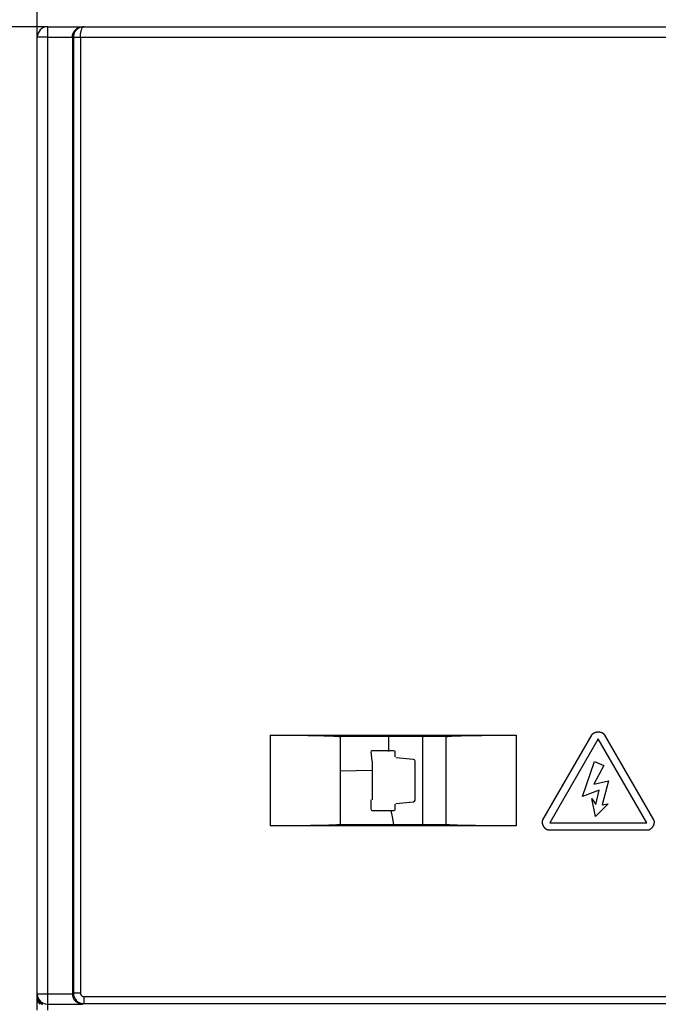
# Model space of a CAD drawing. Header units: millimetres. Extents: x -2013 to 423, y -990 to -169.
# Tile 32 of 50: x -444 to -426, y -356 to -328. Entities that reach past the tile are written whole.
import ezdxf

# ---------------------------------------------------------------- set-up
doc = ezdxf.new("R2010")
doc.units = ezdxf.units.MM
doc.header["$LTSCALE"] = 30.734
doc.header["$PDMODE"] = 3
doc.header["$PDSIZE"] = 2
doc.layers.get('0').update_dxf_attribs({"linetype": 'CONTINUOUS'})
doc.layers.get('Defpoints').update_dxf_attribs({"linetype": 'CONTINUOUS'})
doc.layers.add('02___PRT_ALL_AXES', color=7, linetype='CONTINUOUS')
doc.styles.get("Standard").update_dxf_attribs({"font": 'txt', "width": 0.707})
doc.dimstyles.get("Standard").update_dxf_attribs({"dimtxt": 3.5, "dimasz": 4, "dimexe": 2, "dimexo": 0, "dimtad": 1, "dimdsep": 46, "dimtxsty": 'Standard', "dimcen": 0.09, "dimclrt": 5, "dimadec": 0, "dimazin": 0, "dimtol": 1, "dimtp": 0.01, "dimtm": 0.01, "dimtfac": 1, "dimtofl": 0, "dimtmove": 0, "dimatfit": 3, "dimfxl": 0, "dimtolj": 1, "dimarcsym": 0})

# ---------------------------------------------------------------- blocks, each defined once
blk = doc.blocks.new('*D66')
at = {"color": 0, "lineweight": -2}
for p, q in [((-443.714, -328.151), (-443.714, -306.328)), ((-354.214, -328.151), (-354.214, -306.328)), ((-439.714, -308.328), (-403.656, -308.328)), ((-358.214, -308.328), (-396.043, -308.328))]:
    blk.add_line(p, q, dxfattribs=at)
at = {"color": 0}
for points in [[(-439.714, -307.661), (-439.714, -308.994), (-443.714, -308.328)], [(-358.214, -307.661), (-358.214, -308.994), (-354.214, -308.328)]]:
    blk.add_solid(points, dxfattribs=at)
at = {"layer": 'Defpoints', "color": 0}
for p in [(-354.214, -308.328), (-443.714, -328.151), (-354.214, -328.151)]:
    blk.add_point(p, dxfattribs=at)
at = {"color": 0, "insert": (-399.85, -308.328), "char_height": 3.5, "attachment_point": 5}
blk.add_mtext('\\A1;{\\H1.7143x;90}', dxfattribs=at)
blk = doc.blocks.new('*D67')
at = {"color": 0, "lineweight": -2}
for p, q in [((-443.414, -327.851), (-458.621, -327.851)), ((-456.621, -331.851), (-456.621, -449.775)), ((-456.621, -573.851), (-456.621, -457.025)), ((-443.414, -577.851), (-458.621, -577.851))]:
    blk.add_line(p, q, dxfattribs=at)
at = {"color": 0}
for points in [[(-457.288, -331.851), (-455.955, -331.851), (-456.621, -327.851)], [(-457.288, -573.851), (-455.955, -573.851), (-456.621, -577.851)]]:
    blk.add_solid(points, dxfattribs=at)
at = {"layer": 'Defpoints', "color": 0}
for p in [(-443.414, -327.851), (-456.621, -577.851), (-443.414, -577.851)]:
    blk.add_point(p, dxfattribs=at)
at = {"color": 0, "insert": (-456.621, -453.4), "char_height": 3.5, "attachment_point": 5}
blk.add_mtext('\\A1;{\\H1.7143x;250}', dxfattribs=at)

msp = doc.modelspace()

# ---------------------------------------------------------------- linework, layer by layer
at = {"color": 7, "linetype": 'Continuous'}
for p, q in [((-443.414, -327.851), (-442.424, -327.851)), ((-442.48, -327.857), (-442.424, -327.851)), ((-442.389, -327.851), (-355.538, -327.851)), ((-443.414, -328.151), (-398.004, -328.151)), ((-442.714, -328.151), (-442.714, -355.369)), ((-442.685, -328.151), (-442.685, -355.349)), ((-442.486, -328.151), (-442.486, -355.349)), ((-437.089, -348.011), (-437.089, -350.591)), ((-437.089, -348.011), (-430.089, -348.011)), ((-435.093, -348.051), (-435.093, -350.551)), ((-432.084, -348.051), (-435.093, -348.051)), ((-433.714, -348.478), (-433.714, -348.051)), ((-432.74, -350.551), (-432.74, -348.051)), ((-432.084, -350.551), (-432.084, -348.051)), ((-430.089, -348.011), (-430.089, -350.591)), ((-429.327, -350.423), (-427.923, -347.99)), ((-427.754, -348.116), (-429.134, -350.506)), ((-426.374, -350.506), (-427.754, -348.116)), ((-427.585, -347.99), (-426.18, -350.423)), ((-434.189, -348.753), (-434.214, -348.478)), ((-433.559, -348.453), (-434.189, -348.453)), ((-433.534, -348.63), (-433.534, -348.478)), ((-434.189, -348.753), (-434.189, -349.853)), ((-433.009, -348.699), (-433.511, -348.655)), ((-432.964, -349.857), (-432.964, -348.749)), ((-428.202, -349.754), (-427.865, -348.76)), ((-427.865, -348.76), (-427.599, -348.872)), ((-434.182, -349.013), (-435.093, -349.037)), ((-427.599, -348.872), (-427.879, -349.404)), ((-427.879, -349.404), (-427.459, -349.306)), ((-427.459, -349.306), (-427.641, -349.992)), ((-427.725, -349.572), (-428.202, -349.754)), ((-427.823, -349.978), (-427.725, -349.572)), ((-434.214, -350.128), (-434.214, -349.853)), ((-433.511, -349.951), (-433.009, -349.907)), ((-427.837, -350.328), (-427.935, -349.81)), ((-427.935, -349.81), (-427.823, -349.978)), ((-434.189, -350.153), (-433.559, -350.153)), ((-433.652, -350.153), (-433.617, -350.338)), ((-433.534, -350.128), (-433.534, -349.976)), ((-427.473, -349.964), (-427.837, -350.328)), ((-427.641, -349.992), (-427.473, -349.964)), ((-433.617, -350.338), (-433.578, -350.551)), ((-429.134, -350.506), (-426.374, -350.506)), ((-430.089, -350.591), (-437.089, -350.591)), ((-435.093, -350.551), (-432.084, -350.551)), ((-426.349, -350.715), (-429.158, -350.715)), ((-442.685, -355.349), (-442.714, -355.363)), ((-442.486, -355.349), (-442.685, -355.349)), ((-442.386, -355.449), (-442.386, -355.649)), ((-442.386, -355.449), (-414.859, -355.449)), ((-442.386, -355.649), (-442.424, -355.668)), ((-442.386, -355.649), (-414.984, -355.649))]:
    msp.add_line(p, q, dxfattribs=at)
for points in [[(-442.714, -328.151), (-442.708, -328.09), (-442.69, -328.033), (-442.662, -327.98), (-442.626, -327.936), (-442.582, -327.9), (-442.534, -327.873), (-442.48, -327.857)], [(-442.658, -328.024), (-442.668, -328.048), (-442.675, -328.073), (-442.681, -328.099)], [(-442.514, -327.879), (-442.522, -327.883), (-442.549, -327.899), (-442.574, -327.916), (-442.595, -327.936), (-442.615, -327.956), (-442.631, -327.978), (-442.646, -328.001), (-442.658, -328.024)], [(-442.389, -327.851), (-442.426, -327.853), (-442.46, -327.86), (-442.493, -327.87), (-442.514, -327.879)], [(-442.486, -328.151), (-442.485, -328.125), (-442.484, -328.099), (-442.482, -328.073), (-442.48, -328.048), (-442.477, -328.024), (-442.473, -328.001), (-442.468, -327.978), (-442.463, -327.956), (-442.456, -327.936), (-442.449, -327.916), (-442.441, -327.899), (-442.432, -327.883), (-442.423, -327.87), (-442.412, -327.86), (-442.401, -327.853), (-442.389, -327.851)], [(-442.681, -328.099), (-442.684, -328.125), (-442.685, -328.151)], [(-427.923, -347.99), (-427.92, -347.986), (-427.917, -347.981), (-427.914, -347.977), (-427.911, -347.973), (-427.907, -347.969), (-427.904, -347.966), (-427.9, -347.962), (-427.896, -347.959), (-427.891, -347.955), (-427.887, -347.952), (-427.882, -347.949), (-427.878, -347.946), (-427.873, -347.944), (-427.868, -347.941), (-427.862, -347.939), (-427.857, -347.936), (-427.852, -347.934), (-427.846, -347.932), (-427.84, -347.93), (-427.835, -347.928), (-427.829, -347.926), (-427.823, -347.925), (-427.817, -347.923), (-427.811, -347.922), (-427.805, -347.921), (-427.798, -347.92), (-427.792, -347.919), (-427.786, -347.918), (-427.78, -347.918), (-427.773, -347.917), (-427.767, -347.917), (-427.76, -347.917), (-427.754, -347.917), (-427.748, -347.917), (-427.741, -347.917), (-427.735, -347.917), (-427.728, -347.918), (-427.722, -347.918), (-427.716, -347.919), (-427.71, -347.92), (-427.703, -347.921), (-427.697, -347.922), (-427.691, -347.923), (-427.685, -347.925), (-427.679, -347.926), (-427.673, -347.928), (-427.668, -347.93), (-427.662, -347.932), (-427.656, -347.934), (-427.651, -347.936), (-427.646, -347.939), (-427.64, -347.941), (-427.635, -347.944), (-427.63, -347.946), (-427.626, -347.949), (-427.621, -347.952), (-427.617, -347.955), (-427.612, -347.959), (-427.608, -347.962), (-427.604, -347.966), (-427.601, -347.969), (-427.597, -347.973), (-427.594, -347.977), (-427.591, -347.981), (-427.588, -347.986), (-427.585, -347.99)], [(-436.846, -348.011), (-436.616, -348.012), (-436.399, -348.013), (-436.196, -348.014), (-436.011, -348.016), (-435.843, -348.019), (-435.693, -348.021), (-435.563, -348.024), (-435.451, -348.027), (-435.357, -348.03), (-435.28, -348.034), (-435.217, -348.037), (-435.168, -348.04), (-435.132, -348.044), (-435.107, -348.047), (-435.093, -348.051)], [(-432.084, -348.051), (-432.066, -348.047), (-432.035, -348.043), (-431.989, -348.039), (-431.929, -348.035), (-431.854, -348.032), (-431.763, -348.028), (-431.656, -348.025), (-431.533, -348.022), (-431.393, -348.02), (-431.238, -348.017), (-431.068, -348.015), (-430.886, -348.014), (-430.695, -348.012), (-430.497, -348.011), (-430.295, -348.011)], [(-429.158, -350.715), (-429.164, -350.715), (-429.169, -350.715), (-429.174, -350.714), (-429.179, -350.713), (-429.184, -350.712), (-429.189, -350.711), (-429.194, -350.709), (-429.199, -350.707), (-429.204, -350.705), (-429.209, -350.703), (-429.214, -350.7), (-429.219, -350.698), (-429.224, -350.695), (-429.228, -350.692), (-429.233, -350.688), (-429.238, -350.685), (-429.243, -350.681), (-429.247, -350.678), (-429.252, -350.674), (-429.256, -350.67), (-429.261, -350.665), (-429.265, -350.661), (-429.269, -350.657), (-429.273, -350.652), (-429.277, -350.647), (-429.281, -350.642), (-429.285, -350.637), (-429.289, -350.632), (-429.293, -350.627), (-429.296, -350.622), (-429.3, -350.616), (-429.303, -350.611), (-429.306, -350.606), (-429.309, -350.6), (-429.312, -350.594), (-429.315, -350.589), (-429.318, -350.583), (-429.321, -350.577), (-429.323, -350.571), (-429.326, -350.565), (-429.328, -350.56), (-429.33, -350.554), (-429.332, -350.548), (-429.334, -350.542), (-429.335, -350.536), (-429.337, -350.53), (-429.338, -350.524), (-429.339, -350.518), (-429.34, -350.512), (-429.341, -350.507), (-429.342, -350.501), (-429.342, -350.495), (-429.342, -350.489), (-429.342, -350.484), (-429.342, -350.478), (-429.342, -350.473), (-429.342, -350.467), (-429.341, -350.462), (-429.34, -350.457), (-429.339, -350.451), (-429.337, -350.446), (-429.336, -350.441), (-429.334, -350.436), (-429.332, -350.432), (-429.33, -350.427), (-429.327, -350.423)], [(-426.18, -350.423), (-426.178, -350.427), (-426.176, -350.432), (-426.174, -350.436), (-426.172, -350.441), (-426.171, -350.446), (-426.169, -350.451), (-426.168, -350.456), (-426.167, -350.462), (-426.166, -350.467), (-426.166, -350.473), (-426.166, -350.478), (-426.166, -350.484), (-426.166, -350.489), (-426.166, -350.495), (-426.166, -350.501), (-426.167, -350.506), (-426.168, -350.512), (-426.169, -350.518), (-426.17, -350.524), (-426.171, -350.53), (-426.173, -350.536), (-426.174, -350.542), (-426.176, -350.548), (-426.178, -350.554), (-426.18, -350.559), (-426.182, -350.565), (-426.185, -350.571), (-426.187, -350.577), (-426.19, -350.583), (-426.193, -350.589), (-426.195, -350.594), (-426.198, -350.6), (-426.202, -350.605), (-426.205, -350.611), (-426.208, -350.616), (-426.212, -350.622), (-426.215, -350.627), (-426.219, -350.632), (-426.223, -350.637), (-426.227, -350.642), (-426.231, -350.647), (-426.235, -350.652), (-426.239, -350.657), (-426.243, -350.661), (-426.247, -350.665), (-426.252, -350.67), (-426.256, -350.674), (-426.261, -350.678), (-426.265, -350.681), (-426.27, -350.685), (-426.275, -350.688), (-426.279, -350.692), (-426.284, -350.695), (-426.289, -350.698), (-426.294, -350.7), (-426.299, -350.703), (-426.304, -350.705), (-426.309, -350.707), (-426.314, -350.709), (-426.319, -350.711), (-426.324, -350.712), (-426.329, -350.713), (-426.334, -350.714), (-426.339, -350.715), (-426.344, -350.715), (-426.349, -350.715)], [(-435.093, -350.551), (-435.111, -350.555), (-435.143, -350.559), (-435.189, -350.563), (-435.249, -350.567), (-435.325, -350.57), (-435.416, -350.574), (-435.523, -350.577), (-435.646, -350.58), (-435.786, -350.582), (-435.94, -350.585), (-436.11, -350.587), (-436.292, -350.588), (-436.483, -350.589), (-436.681, -350.59), (-436.882, -350.591)], [(-430.296, -350.591), (-430.5, -350.59), (-430.7, -350.589), (-430.894, -350.588), (-431.077, -350.586), (-431.248, -350.584), (-431.403, -350.582), (-431.542, -350.579), (-431.664, -350.576), (-431.769, -350.573), (-431.858, -350.57), (-431.932, -350.567), (-431.99, -350.563), (-432.035, -350.559), (-432.067, -350.555), (-432.084, -350.551)], [(-442.685, -355.349), (-442.682, -355.395), (-442.672, -355.438), (-442.657, -355.476), (-442.638, -355.51), (-442.617, -355.54), (-442.593, -355.566), (-442.566, -355.589), (-442.537, -355.608), (-442.505, -355.624), (-442.47, -355.637), (-442.429, -355.646), (-442.386, -355.649)], [(-442.486, -355.349), (-442.484, -355.365), (-442.481, -355.379), (-442.476, -355.392), (-442.47, -355.403), (-442.463, -355.413), (-442.455, -355.422), (-442.446, -355.429), (-442.436, -355.436), (-442.426, -355.441), (-442.414, -355.445), (-442.4, -355.448), (-442.386, -355.449)]]:
    msp.add_lwpolyline(points, dxfattribs=at)
for centre, radius, start, end in [((-434.189, -348.478), 0.025, 90, 150), ((-433.559, -348.478), 0.025, 360, 60), ((-433.014, -348.749), 0.05, 0, 84.9869), ((-433.014, -349.857), 0.05, 275.0131, 360), ((-434.189, -350.128), 0.025, 192.8571, 270), ((-433.559, -350.128), 0.025, 282.8571, 0)]:
    msp.add_arc(centre, radius, start, end, dxfattribs=at)
at = {"layer": '02___PRT_ALL_AXES', "color": 7, "linetype": 'Continuous'}
for p, q in [((-443.414, -355.835), (-443.414, -327.851)), ((-443.714, -355.835), (-443.714, -328.151)), ((-443.414, -328.151), (-443.714, -328.151)), ((-443.714, -355.369), (-442.714, -355.369)), ((-443.703, -355.498), (-443.714, -355.42)), ((-443.703, -355.547), (-443.714, -355.476)), ((-443.565, -355.627), (-443.492, -355.658)), ((-443.492, -355.658), (-443.414, -355.668)), ((-443.414, -355.668), (-442.424, -355.668)), ((-442.489, -355.66), (-442.551, -355.636)), ((-442.424, -355.668), (-442.489, -355.66))]:
    msp.add_line(p, q, dxfattribs=at)
for points in [[(-443.714, -355.369), (-443.704, -355.444), (-443.675, -355.515), (-443.628, -355.578), (-443.565, -355.627)], [(-443.564, -355.68), (-443.626, -355.632), (-443.673, -355.57), (-443.703, -355.498)], [(-443.626, -355.668), (-443.673, -355.612), (-443.703, -355.547)], [(-442.551, -355.636), (-442.61, -355.596), (-442.66, -355.538), (-442.694, -355.461), (-442.714, -355.369)]]:
    msp.add_lwpolyline(points, dxfattribs=at)
msp.add_arc((-443.414, -328.151), 0.3, 90, 180, dxfattribs=at)

# ---------------------------------------------------------------- dimensions: what is measured, and where the dimension line sits
at = {"color": 2}
dim = msp.add_linear_dim(base=(-354.21367747, -308.327702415), p1=(-443.71367747, -328.150891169), p2=(-354.21367747, -328.150891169), text='{\\H1.7143x;<>}', dimstyle='Standard', override={"dimtad": 0, "dimtih": 1, "dimtoh": 1, "dimdec": 0, "dimzin": 0, "dimcen": 5.0292, "dimclrt": 0, "dimtol": 0, "dimtdec": 0, "dimtzin": 0}, dxfattribs=at)
dim.commit()
dim.dimension.update_dxf_attribs({"geometry": '*D66', "text_midpoint": (-399.849634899, -308.327702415), "dimtype": 160})
dim = msp.add_linear_dim(base=(-456.621, -577.851), p1=(-443.414, -327.851), p2=(-443.414, -577.851), angle=90, text='{\\H1.7143x;<>}', dimstyle='Standard', override={"dimtad": 0, "dimtih": 1, "dimtoh": 1, "dimdec": 0, "dimzin": 0, "dimcen": 5.0292, "dimclrt": 0, "dimtol": 0, "dimtdec": 0, "dimtzin": 0}, dxfattribs=at)
dim.commit()
dim.dimension.update_dxf_attribs({"geometry": '*D67', "text_midpoint": (-456.621, -453.4), "dimtype": 160})

doc.saveas('drawing.dxf')
